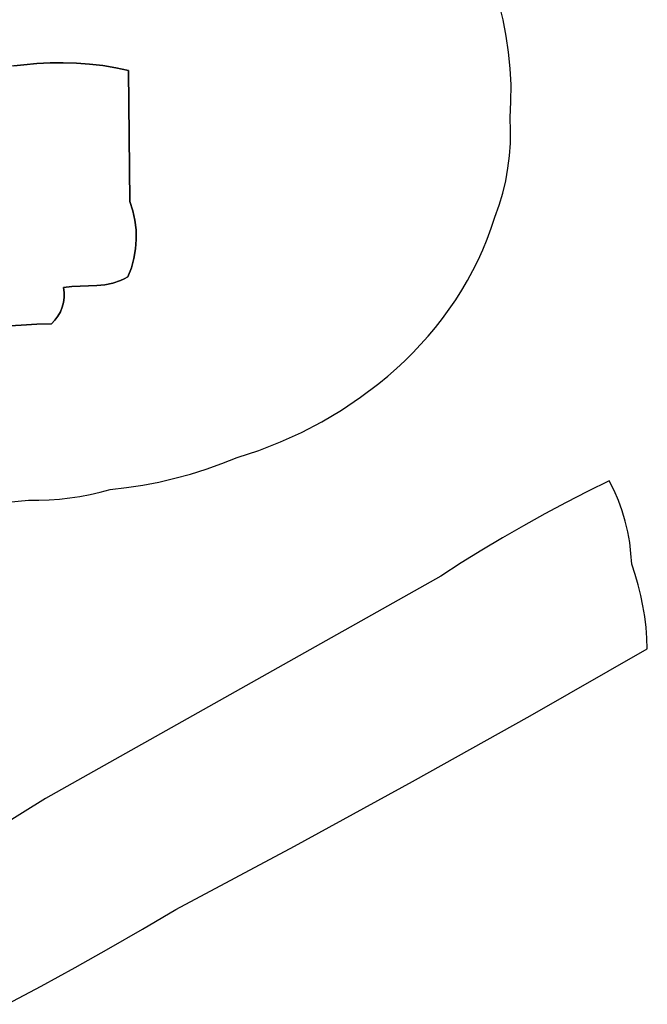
# Model space of a CAD drawing. Header units: inches. Extents: x 37.5 to 70.3, y 17.4 to 61.6.
# Tile 59 of 89: x 66.6 to 70.3, y 29.8 to 35.6. Entities that reach past the tile are written whole.
import ezdxf

# ---------------------------------------------------------------- set-up
doc = ezdxf.new("R2010")
doc.units = ezdxf.units.IN
doc.layers.add('SURFACES_FOR_SKETCHUP', color=7, linetype='Continuous')

msp = doc.modelspace()

# ---------------------------------------------------------------- linework, layer by layer
at = {"layer": 'SURFACES_FOR_SKETCHUP'}
for points, invisible_edges in [([(67.9149, 36.5395), (67.2233, 35.2955), (68.1109, 36.5673)], 3), ([(68.1109, 36.5673), (67.2233, 35.2955), (69.378, 35.7801)], 11), ([(67.9149, 36.5395), (67.7184, 36.5151), (67.2233, 35.2955)], 10), ([(67.5216, 36.4941), (64.2081, 35.9778), (65.8651, 35.458)], 10), ([(65.8651, 35.458), (66.281, 35.458), (67.5216, 36.4941)], 10), ([(66.281, 35.458), (66.7609, 35.3403), (67.5216, 36.4941)], 11), ([(66.8385, 35.3413), (67.5216, 36.4941), (66.7609, 35.3403)], 3), ([(66.916, 35.3389), (67.5216, 36.4941), (66.8385, 35.3413)], 3), ([(66.9934, 35.3331), (67.5216, 36.4941), (66.916, 35.3389)], 3), ([(66.9934, 35.3331), (67.0705, 35.324), (67.5216, 36.4941)], 10), ([(67.0705, 35.324), (67.1471, 35.3114), (67.5216, 36.4941)], 10), ([(67.1471, 35.3114), (67.2233, 35.2955), (67.5216, 36.4941)], 10), ([(67.7184, 36.5151), (67.5216, 36.4941), (67.2233, 35.2955)], 10), ([(69.4064, 35.6873), (69.378, 35.7801), (67.2233, 35.2955)], 10), ([(69.4302, 35.5934), (69.4064, 35.6873), (67.2233, 35.2955)], 10), ([(69.4491, 35.4985), (69.4302, 35.5934), (67.2233, 35.2955)], 10), ([(69.4633, 35.4028), (69.4491, 35.4985), (67.2233, 35.2955)], 10), ([(66.6833, 35.3358), (66.281, 35.458), (66.6059, 35.328)], 3), ([(66.6059, 35.328), (66.281, 35.458), (66.5459, 35.323)], 3), ([(66.7609, 35.3403), (66.281, 35.458), (66.6833, 35.3358)], 3), ([(69.4727, 35.3066), (69.4633, 35.4028), (67.2233, 35.2955)], 10), ([(66.8399, 34.0154), (66.4474, 35.3155), (65.8327, 34.9966)], 11), ([(66.4474, 35.3155), (66.8399, 34.0154), (66.4934, 35.3178)], 3), ([(66.4934, 35.3178), (67.2301, 34.5226), (66.5459, 35.323)], 3), ([(67.2301, 34.5226), (66.4934, 35.3178), (66.8399, 34.0154)], 11), ([(66.5459, 35.323), (67.2301, 34.5226), (66.6059, 35.328)], 3), ([(66.6059, 35.328), (67.2301, 34.5226), (66.6833, 35.3358)], 3), ([(66.6833, 35.3358), (67.2301, 34.5226), (66.7609, 35.3403)], 3), ([(66.8385, 35.3413), (66.7609, 35.3403), (67.2301, 34.5226)], 10), ([(66.916, 35.3389), (66.8385, 35.3413), (67.2301, 34.5226)], 10), ([(66.9934, 35.3331), (66.916, 35.3389), (67.2301, 34.5226)], 10), ([(67.0705, 35.324), (66.9934, 35.3331), (67.2301, 34.5226)], 10), ([(67.0705, 35.324), (67.2301, 34.5226), (67.1471, 35.3114)], 3), ([(67.2233, 35.2955), (67.1471, 35.3114), (67.2301, 34.5226)], 2), ([(69.4772, 35.2099), (69.4727, 35.3066), (67.2233, 35.2955)], 10), ([(69.4769, 35.113), (69.4772, 35.2099), (67.2233, 35.2955)], 10), ([(69.4717, 35.0161), (69.4769, 35.113), (67.2233, 35.2955)], 10), ([(67.2233, 35.2955), (67.2301, 34.5226), (69.4736, 34.8666)], 10), ([(69.4747, 34.9413), (67.2233, 35.2955), (69.4736, 34.8666)], 3), ([(69.4717, 35.0161), (67.2233, 35.2955), (69.4747, 34.9413)], 3), ([(66.0276, 33.9959), (66.8399, 34.0154), (65.8327, 34.9966)], 11), ([(69.4684, 34.7922), (69.4736, 34.8666), (67.2301, 34.5226)], 10), ([(69.4591, 34.7183), (69.4684, 34.7922), (67.2301, 34.5226)], 10), ([(69.4457, 34.645), (69.4591, 34.7183), (67.2301, 34.5226)], 10), ([(69.4283, 34.5725), (69.4457, 34.645), (67.2301, 34.5226)], 10), ([(69.4068, 34.5009), (69.4283, 34.5725), (67.2301, 34.5226)], 10), ([(66.889, 34.0205), (67.2301, 34.5226), (66.8399, 34.0154)], 3), ([(66.9381, 34.0231), (67.2301, 34.5226), (66.889, 34.0205)], 3), ([(67.2301, 34.5226), (66.9381, 34.0231), (67.2479, 34.4679)], 3), ([(69.3814, 34.4305), (69.4068, 34.5009), (67.2301, 34.5226)], 10), ([(67.2301, 34.5226), (67.2479, 34.4679), (69.3814, 34.4305)], 10), ([(67.2479, 34.4679), (66.9381, 34.0231), (67.2602, 34.4122)], 3), ([(69.3366, 34.3014), (69.3601, 34.3654), (67.2479, 34.4679)], 10), ([(69.3108, 34.2385), (69.3366, 34.3014), (67.2479, 34.4679)], 10), ([(69.3601, 34.3654), (69.3814, 34.4305), (67.2479, 34.4679)], 10), ([(67.2479, 34.4679), (67.2602, 34.4122), (69.3108, 34.2385)], 10), ([(67.2602, 34.4122), (66.9381, 34.0231), (67.2671, 34.3558)], 3), ([(69.2829, 34.1769), (69.3108, 34.2385), (67.2602, 34.4122)], 10), ([(69.2209, 34.0572), (69.2529, 34.1165), (67.2602, 34.4122)], 10), ([(69.151, 33.9426), (69.1869, 33.9993), (67.2602, 34.4122)], 10), ([(69.1869, 33.9993), (69.2209, 34.0572), (67.2602, 34.4122)], 10), ([(69.2529, 34.1165), (69.2829, 34.1769), (67.2602, 34.4122)], 10), ([(67.2602, 34.4122), (67.2671, 34.3558), (69.151, 33.9426)], 10), ([(67.2671, 34.3558), (66.9381, 34.0231), (67.2684, 34.2991)], 3), ([(69.0736, 33.8331), (69.1132, 33.8872), (67.2671, 34.3558)], 10), ([(68.9892, 33.7289), (69.0322, 33.7803), (67.2671, 34.3558)], 10), ([(69.0322, 33.7803), (69.0736, 33.8331), (67.2671, 34.3558)], 10), ([(68.9445, 33.6788), (68.9892, 33.7289), (67.2671, 34.3558)], 10), ([(69.1132, 33.8872), (69.151, 33.9426), (67.2671, 34.3558)], 10), ([(67.2671, 34.3558), (67.2684, 34.2991), (68.9445, 33.6788)], 10), ([(67.0351, 34.0271), (67.2684, 34.2991), (66.9381, 34.0231)], 3), ([(67.2684, 34.2991), (67.0351, 34.0271), (67.2643, 34.2426)], 3), ([(67.2684, 34.2991), (67.2643, 34.2426), (68.8013, 33.537)], 10), ([(68.8983, 33.6302), (68.9445, 33.6788), (67.2684, 34.2991)], 10), ([(68.8013, 33.537), (68.8506, 33.5829), (67.2684, 34.2991)], 10), ([(68.8506, 33.5829), (68.8983, 33.6302), (67.2684, 34.2991)], 10), ([(67.0827, 34.032), (67.2643, 34.2426), (67.0351, 34.0271)], 3), ([(67.2643, 34.2426), (67.0827, 34.032), (67.2548, 34.1866)], 3), ([(67.2643, 34.2426), (67.2548, 34.1866), (68.591, 33.3682)], 10), ([(68.6988, 33.4497), (68.7507, 33.4926), (67.2643, 34.2426)], 10), ([(68.591, 33.3682), (68.6988, 33.4497), (67.2643, 34.2426)], 10), ([(68.7507, 33.4926), (68.8013, 33.537), (67.2643, 34.2426)], 10), ([(67.0827, 34.032), (67.1294, 34.0409), (67.2548, 34.1866)], 10), ([(67.2397, 34.1315), (67.2548, 34.1866), (67.1294, 34.0409)], 10), ([(67.2548, 34.1866), (67.2397, 34.1315), (68.4786, 33.2928)], 10), ([(68.4786, 33.2928), (68.591, 33.3682), (67.2548, 34.1866)], 10), ([(67.175, 34.0557), (67.2397, 34.1315), (67.1294, 34.0409)], 3), ([(67.175, 34.0557), (67.1973, 34.0657), (67.2397, 34.1315)], 10), ([(67.2193, 34.0778), (67.2397, 34.1315), (67.1973, 34.0657)], 2), ([(67.2397, 34.1315), (67.2193, 34.0778), (68.2416, 33.1609)], 10), ([(68.2416, 33.1609), (68.362, 33.2237), (67.2397, 34.1315)], 10), ([(68.362, 33.2237), (68.4786, 33.2928), (67.2397, 34.1315)], 10), ([(66.7892, 33.8224), (67.1294, 34.0409), (66.8068, 33.8462)], 3), ([(67.1294, 34.0409), (66.7892, 33.8224), (67.4014, 32.8683)], 11), ([(67.0827, 34.032), (66.8068, 33.8462), (67.1294, 34.0409)], 3), ([(66.8068, 33.8462), (67.0827, 34.032), (66.8212, 33.8717)], 3), ([(67.0351, 34.0271), (66.8212, 33.8717), (67.0827, 34.032)], 3), ([(66.8212, 33.8717), (67.0351, 34.0271), (66.8321, 33.8988)], 3), ([(66.9381, 34.0231), (66.8321, 33.8988), (67.0351, 34.0271)], 3), ([(67.175, 34.0557), (67.1294, 34.0409), (67.4956, 32.8901)], 10), ([(67.4014, 32.8683), (67.4956, 32.8901), (67.1294, 34.0409)], 10), ([(67.1973, 34.0657), (67.175, 34.0557), (67.5888, 32.9154)], 10), ([(67.4956, 32.8901), (67.5888, 32.9154), (67.175, 34.0557)], 10), ([(67.2193, 34.0778), (67.1973, 34.0657), (67.6811, 32.9443)], 10), ([(67.5888, 32.9154), (67.6811, 32.9443), (67.1973, 34.0657)], 10), ([(67.9913, 33.0551), (68.1178, 33.1047), (67.2193, 34.0778)], 10), ([(68.1178, 33.1047), (68.2416, 33.1609), (67.2193, 34.0778)], 10), ([(67.6811, 32.9443), (67.7723, 32.9766), (67.2193, 34.0778)], 10), ([(67.7723, 32.9766), (67.8623, 33.0124), (67.2193, 34.0778)], 10), ([(67.8623, 33.0124), (67.9913, 33.0551), (67.2193, 34.0778)], 10), ([(66.0276, 33.9959), (66.4921, 33.7867), (66.8399, 34.0154)], 11), ([(66.5902, 33.7927), (66.8399, 34.0154), (66.4921, 33.7867)], 3), ([(66.6834, 33.7984), (66.8399, 34.0154), (66.5902, 33.7927)], 3), ([(66.8399, 34.0154), (66.6834, 33.7984), (66.8436, 33.9857)], 3), ([(66.8436, 33.9857), (66.6834, 33.7984), (66.8435, 33.9561)], 3), ([(66.8321, 33.8988), (66.9381, 34.0231), (66.8396, 33.927)], 3), ([(66.8396, 33.927), (66.9381, 34.0231), (66.8435, 33.9561)], 3), ([(66.889, 34.0205), (66.8399, 34.0154), (66.8436, 33.9857)], 8), ([(66.889, 34.0205), (66.8435, 33.9561), (66.9381, 34.0231)], 3), ([(66.889, 34.0205), (66.8436, 33.9857), (66.8435, 33.9561)], 9), ([(66.8396, 33.927), (66.8435, 33.9561), (66.6834, 33.7984)], 10), ([(66.8321, 33.8988), (66.8396, 33.927), (66.6834, 33.7984)], 10), ([(66.8321, 33.8988), (66.6834, 33.7984), (66.8212, 33.8717)], 3), ([(66.8212, 33.8717), (66.6834, 33.7984), (66.8068, 33.8462)], 3), ([(66.6834, 33.7984), (66.5902, 33.7927), (66.6939, 32.7605)], 10), ([(66.7892, 33.8224), (66.8068, 33.8462), (66.6834, 33.7984)], 10), ([(66.7684, 33.8009), (66.7892, 33.8224), (66.6834, 33.7984)], 2), ([(66.6834, 33.7984), (66.7548, 32.7629), (66.7684, 33.8009)], 3), ([(66.6939, 32.7605), (66.7548, 32.7629), (66.6834, 33.7984)], 10), ([(66.8156, 32.7676), (66.7684, 33.8009), (66.7548, 32.7629)], 3), ([(66.7892, 33.8224), (66.7684, 33.8009), (67.3065, 32.85)], 10), ([(67.2108, 32.8354), (67.3065, 32.85), (66.7684, 33.8009)], 10), ([(67.1146, 32.8244), (67.2108, 32.8354), (66.7684, 33.8009)], 10), ([(66.9363, 32.7837), (66.9962, 32.7951), (66.7684, 33.8009)], 10), ([(66.8761, 32.7746), (66.9363, 32.7837), (66.7684, 33.8009)], 10), ([(67.0556, 32.8086), (66.7684, 33.8009), (66.9962, 32.7951)], 3), ([(67.1146, 32.8244), (66.7684, 33.8009), (67.0556, 32.8086)], 3), ([(66.8761, 32.7746), (66.7684, 33.8009), (66.8156, 32.7676)], 3), ([(67.3065, 32.85), (67.4014, 32.8683), (66.7892, 33.8224)], 10), ([(66.6329, 32.7603), (66.2937, 33.7851), (65.9171, 32.6962)], 3), ([(66.2937, 33.7851), (66.6329, 32.7603), (66.3922, 33.7832)], 3), ([(66.3922, 33.7832), (66.6329, 32.7603), (66.4921, 33.7867)], 3), ([(66.4921, 33.7867), (66.6329, 32.7603), (66.5902, 33.7927)], 3), ([(66.6329, 32.7603), (66.6939, 32.7605), (66.5902, 33.7927)], 10), ([(70.0565, 32.8751), (69.9285, 32.8121), (70.085, 32.8174)], 2), ([(69.9285, 32.8121), (69.8016, 32.747), (70.1319, 32.698)], 10), ([(70.085, 32.8174), (69.9285, 32.8121), (70.1101, 32.7583)], 3), ([(70.1101, 32.7583), (69.9285, 32.8121), (70.1319, 32.698)], 3), ([(69.6757, 32.6798), (70.1765, 32.5111), (69.8016, 32.747)], 3), ([(70.1502, 32.6366), (70.1319, 32.698), (69.8016, 32.747)], 10), ([(70.1651, 32.5742), (69.8016, 32.747), (70.1765, 32.5111)], 3), ([(70.1502, 32.6366), (69.8016, 32.747), (70.1651, 32.5742)], 3), ([(69.551, 32.6106), (70.1886, 32.3831), (69.6757, 32.6798)], 3), ([(70.1843, 32.4474), (70.1765, 32.5111), (69.6757, 32.6798)], 10), ([(70.1843, 32.4474), (69.6757, 32.6798), (70.1886, 32.3831)], 3), ([(69.4275, 32.5393), (70.2269, 32.2615), (69.551, 32.6106)], 3), ([(70.209, 32.3226), (69.551, 32.6106), (70.2269, 32.2615)], 3), ([(70.1886, 32.3831), (69.551, 32.6106), (70.209, 32.3226)], 3), ([(69.3051, 32.4661), (69.5907, 31.4902), (69.4275, 32.5393)], 3), ([(70.2422, 32.1997), (70.2269, 32.2615), (69.4275, 32.5393)], 10), ([(70.255, 32.1373), (70.2422, 32.1997), (69.4275, 32.5393)], 10), ([(69.4275, 32.5393), (69.5907, 31.4902), (70.255, 32.1373)], 11), ([(69.1839, 32.3908), (69.5907, 31.4902), (69.3051, 32.4661)], 3), ([(69.0639, 32.3135), (69.5907, 31.4902), (69.1839, 32.3908)], 3), ([(66.7341, 31.0028), (68.2008, 30.7217), (69.0639, 32.3135)], 3), ([(68.8975, 31.1028), (69.0639, 32.3135), (68.2008, 30.7217)], 3), ([(69.5907, 31.4902), (69.0639, 32.3135), (68.8975, 31.1028)], 3), ([(70.2652, 32.0745), (70.255, 32.1373), (69.5907, 31.4902)], 10), ([(70.2729, 32.0112), (70.2652, 32.0745), (69.5907, 31.4902)], 10), ([(70.2779, 31.9477), (70.2729, 32.0112), (69.5907, 31.4902)], 10), ([(70.2804, 31.8839), (70.2779, 31.9477), (69.5907, 31.4902)], 2), ([(66.5981, 30.9169), (67.1072, 30.1168), (66.7341, 31.0028)], 3), ([(67.3046, 30.2308), (66.7341, 31.0028), (67.1072, 30.1168)], 3), ([(68.2008, 30.7217), (66.7341, 31.0028), (67.5007, 30.347)], 3), ([(67.5007, 30.347), (66.7341, 31.0028), (67.3046, 30.2308)], 3), ([(66.4606, 30.8336), (66.9086, 30.0051), (66.5981, 30.9169)], 3), ([(67.1072, 30.1168), (66.5981, 30.9169), (66.9086, 30.0051)], 3), ([(66.3216, 30.753), (66.9086, 30.0051), (66.4606, 30.8336)], 3), ([(66.1811, 30.6749), (66.7088, 29.8955), (66.3216, 30.753)], 3), ([(66.9086, 30.0051), (66.3216, 30.753), (66.7088, 29.8955)], 3), ([(66.7088, 29.8955), (66.1811, 30.6749), (66.5077, 29.7882)], 3)]:
    msp.add_3dface(points, dxfattribs=dict(at, invisible_edges=invisible_edges))

doc.saveas('drawing.dxf')
